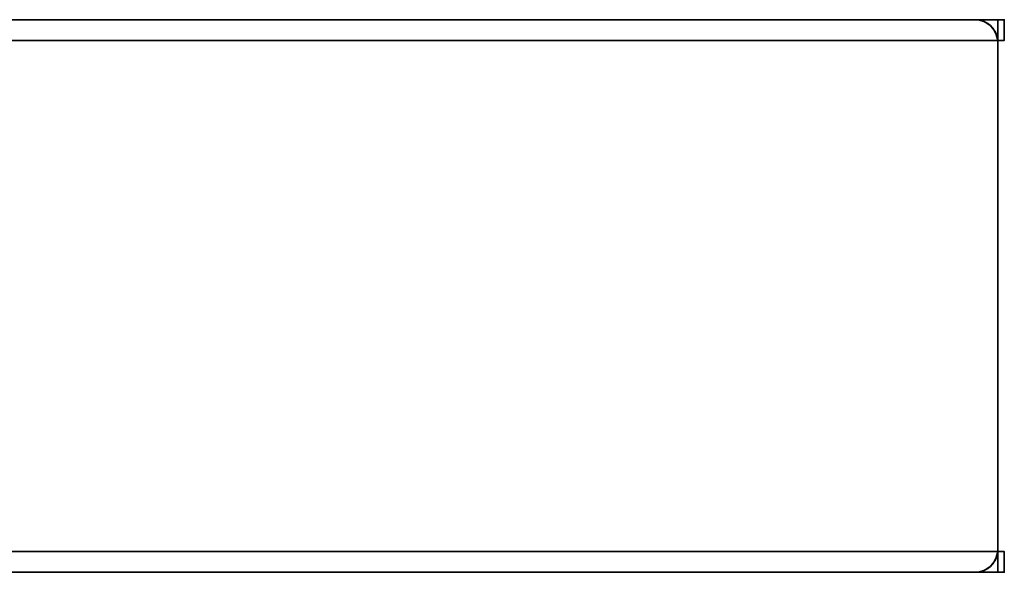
# Model space of a CAD drawing. Header units: millimetres. Extents: x -409 to 1909, y -74 to 34.
# Tile 41 of 91: x 338 to 409, y -40 to 0. Entities that reach past the tile are written whole.
import ezdxf

# ---------------------------------------------------------------- set-up
doc = ezdxf.new("R2010")
doc.units = ezdxf.units.MM
doc.layers.add('152', color=7, linetype='Continuous')

msp = doc.modelspace()

# ---------------------------------------------------------------- linework, layer by layer
at = {"layer": '152', "color": 7, "linetype": 'Continuous', "lineweight": 35}
for p, q in [((407.35, 0, 1.5), (330.65, 0, 1.5)), ((407.35, 0, 1.5), (407.35, 0, 2017.01)), ((330.65, 0, 2017.01), (407.35, 0, 2017.01)), ((408.993, -1.5), (329.007, -1.5)), ((409, -1.65), (409, -1.65, 2017.01)), ((409, -1.65, 2017.01), (409, -38.35, 2017.01)), ((409, -38.35), (409, -1.65)), ((409, -38.35), (409, -38.35, 2017.01)), ((408.993, -38.5), (329.007, -38.5)), ((330.65, -40, 2017.01), (407.35, -40, 2017.01)), ((407.35, -40, 1.5), (330.65, -40, 1.5)), ((407.35, -40, 1.5), (407.35, -40, 2017.01))]:
    msp.add_line(p, q, dxfattribs=at)
at = {"layer": '152', "color": 7, "linetype": 'Continuous', "lineweight": 35, "extrusion": (0, 0, -1)}
for centre, start, end in [((-407.35, -1.65, -2017.01), 90, 180), ((-407.35, -38.35, -2017.01), 180, 270)]:
    msp.add_arc(centre, 1.65, start, end, dxfattribs=at)
at = {"layer": '152', "color": 7, "linetype": 'Continuous', "lineweight": 35}
for centre, start, end in [((407.35, -1.65), 0, 5.21591), ((407.35, -38.35), 354.78409, 0)]:
    msp.add_arc(centre, 1.65, start, end, dxfattribs=at)
at = {"layer": '152', "color": 7, "linetype": 'Continuous', "lineweight": 35, "extrusion": (0, 0.707107, -0.707107)}
msp.add_ellipse((407.35, -1.65, -0.15), major_axis=(0, 1.65, 1.65), ratio=0.707107, start_param=0, end_param=1.479762, dxfattribs=at)
at = {"layer": '152', "color": 7, "linetype": 'Continuous', "lineweight": 35, "extrusion": (0, -0.707107, -0.707107)}
msp.add_ellipse((407.35, -38.35, -0.15), major_axis=(0, -1.65, 1.65), ratio=0.707107, start_param=4.803424, end_param=6.283185, dxfattribs=at)

# ---------------------------------------------------------------- meshes
at = {"layer": '152', "color": 7, "linetype": 'Continuous', "lineweight": 35}
mesh = msp.add_polymesh((2, 2), dxfattribs=at)
for k, corner in enumerate([(328.527, -1.5), (409.473, -1.5), (328.527, 0, 1.5), (409.473, 0, 1.5)]):
    mesh.set_mesh_vertex(divmod(k, 2), corner)
mesh = msp.add_polymesh((2, 2), dxfattribs=at)
for k, corner in enumerate([(329, -40, 2017.01), (329, 0, 2017.01), (409, -40, 2017.01), (409, 0, 2017.01)]):
    mesh.set_mesh_vertex(divmod(k, 2), corner)
mesh = msp.add_polymesh((2, 2), dxfattribs=at)
for k, corner in enumerate([(330.65, 0, 1.5), (330.65, 0, 2017.01), (407.35, 0, 1.5), (407.35, 0, 2017.01)]):
    mesh.set_mesh_vertex(divmod(k, 2), corner)
mesh = msp.add_polymesh((8, 8), dxfattribs=at)
for k, corner in enumerate([(409, -1.65), (409, -1.65, 288.144), (409, -1.65, 576.289), (409, -1.65, 864.433), (409, -1.65, 1152.577), (409, -1.65, 1440.721), (409, -1.65, 1728.866), (409, -1.65, 2017.01), (408.959, -1.283), (408.959, -1.283, 288.144), (408.959, -1.283, 576.289), (408.959, -1.283, 864.433), (408.959, -1.283, 1152.577), (408.959, -1.283, 1440.721), (408.959, -1.283, 1728.866), (408.959, -1.283, 2017.01), (408.837, -0.934), (408.837, -0.934, 288.144), (408.837, -0.934, 576.289), (408.837, -0.934, 864.433), (408.837, -0.934, 1152.577), (408.837, -0.934, 1440.721), (408.837, -0.934, 1728.866), (408.837, -0.934, 2017.01), (408.64, -0.621), (408.64, -0.621, 288.144), (408.64, -0.621, 576.289), (408.64, -0.621, 864.433), (408.64, -0.621, 1152.577), (408.64, -0.621, 1440.721), (408.64, -0.621, 1728.866), (408.64, -0.621, 2017.01), (408.379, -0.36), (408.379, -0.36, 288.144), (408.379, -0.36, 576.289), (408.379, -0.36, 864.433), (408.379, -0.36, 1152.577), (408.379, -0.36, 1440.721), (408.379, -0.36, 1728.866), (408.379, -0.36, 2017.01), (408.066, -0.163), (408.066, -0.163, 288.144), (408.066, -0.163, 576.289), (408.066, -0.163, 864.433), (408.066, -0.163, 1152.577), (408.066, -0.163, 1440.721), (408.066, -0.163, 1728.866), (408.066, -0.163, 2017.01), (407.717, -0.041), (407.717, -0.041, 288.144), (407.717, -0.041, 576.289), (407.717, -0.041, 864.433), (407.717, -0.041, 1152.577), (407.717, -0.041, 1440.721), (407.717, -0.041, 1728.866), (407.717, -0.041, 2017.01), (407.35, 0), (407.35, 0, 288.144), (407.35, 0, 576.289), (407.35, 0, 864.433), (407.35, 0, 1152.577), (407.35, 0, 1440.721), (407.35, 0, 1728.866), (407.35, 0, 2017.01)]):
    mesh.set_mesh_vertex(divmod(k, 8), corner)
mesh = msp.add_polymesh((2, 2), dxfattribs=at)
for k, corner in enumerate([(-409, -1.5), (409, -1.5), (-409, -38.5), (409, -38.5)]):
    mesh.set_mesh_vertex(divmod(k, 2), corner)
mesh = msp.add_polymesh((2, 2), dxfattribs=at)
for k, corner in enumerate([(409, -1.65), (409, -1.65, 2017.01), (409, -38.35), (409, -38.35, 2017.01)]):
    mesh.set_mesh_vertex(divmod(k, 2), corner)
mesh = msp.add_polymesh((8, 8), dxfattribs=at)
for k, corner in enumerate([(407.35, -40), (407.35, -40, 288.144), (407.35, -40, 576.289), (407.35, -40, 864.433), (407.35, -40, 1152.577), (407.35, -40, 1440.721), (407.35, -40, 1728.866), (407.35, -40, 2017.01), (407.717, -39.959), (407.717, -39.959, 288.144), (407.717, -39.959, 576.289), (407.717, -39.959, 864.433), (407.717, -39.959, 1152.577), (407.717, -39.959, 1440.721), (407.717, -39.959, 1728.866), (407.717, -39.959, 2017.01), (408.066, -39.837), (408.066, -39.837, 288.144), (408.066, -39.837, 576.289), (408.066, -39.837, 864.433), (408.066, -39.837, 1152.577), (408.066, -39.837, 1440.721), (408.066, -39.837, 1728.866), (408.066, -39.837, 2017.01), (408.379, -39.64), (408.379, -39.64, 288.144), (408.379, -39.64, 576.289), (408.379, -39.64, 864.433), (408.379, -39.64, 1152.577), (408.379, -39.64, 1440.721), (408.379, -39.64, 1728.866), (408.379, -39.64, 2017.01), (408.64, -39.379), (408.64, -39.379, 288.144), (408.64, -39.379, 576.289), (408.64, -39.379, 864.433), (408.64, -39.379, 1152.577), (408.64, -39.379, 1440.721), (408.64, -39.379, 1728.866), (408.64, -39.379, 2017.01), (408.837, -39.066), (408.837, -39.066, 288.144), (408.837, -39.066, 576.289), (408.837, -39.066, 864.433), (408.837, -39.066, 1152.577), (408.837, -39.066, 1440.721), (408.837, -39.066, 1728.866), (408.837, -39.066, 2017.01), (408.959, -38.717), (408.959, -38.717, 288.144), (408.959, -38.717, 576.289), (408.959, -38.717, 864.433), (408.959, -38.717, 1152.577), (408.959, -38.717, 1440.721), (408.959, -38.717, 1728.866), (408.959, -38.717, 2017.01), (409, -38.35), (409, -38.35, 288.144), (409, -38.35, 576.289), (409, -38.35, 864.433), (409, -38.35, 1152.577), (409, -38.35, 1440.721), (409, -38.35, 1728.866), (409, -38.35, 2017.01)]):
    mesh.set_mesh_vertex(divmod(k, 8), corner)
mesh = msp.add_polymesh((2, 2), dxfattribs=at)
for k, corner in enumerate([(328.527, -40, 1.5), (409.473, -40, 1.5), (328.527, -38.5), (409.473, -38.5)]):
    mesh.set_mesh_vertex(divmod(k, 2), corner)
mesh = msp.add_polymesh((2, 2), dxfattribs=at)
for k, corner in enumerate([(407.35, -40, 1.5), (407.35, -40, 2017.01), (330.65, -40, 1.5), (330.65, -40, 2017.01)]):
    mesh.set_mesh_vertex(divmod(k, 2), corner)

doc.saveas('drawing.dxf')
